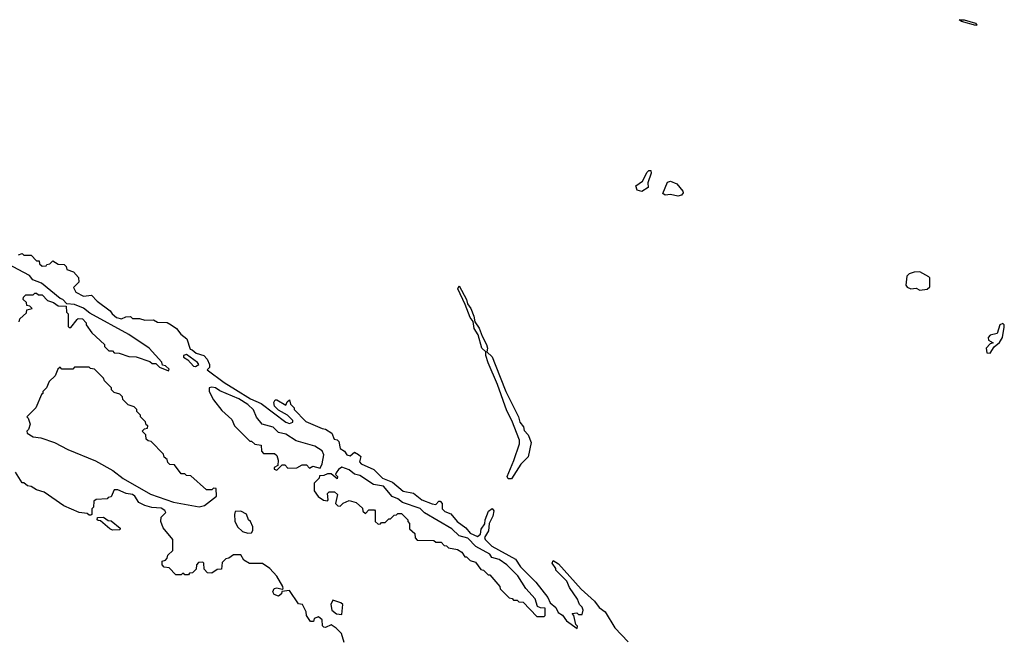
# Model space of a CAD drawing. Extents: x 2386423 to 2568864, y 578392 to 761999.
# Tile 24 of 256: x 2484561 to 2490012, y 595344 to 598765. Entities that reach past the tile are written whole.
import ezdxf

# ---------------------------------------------------------------- set-up
doc = ezdxf.new("R2010")
doc.units = 0

msp = doc.modelspace()

# ---------------------------------------------------------------- linework, layer by layer
at = {"layer": '0CON05XD'}
for points in [[(2489855, 598732.9), (2489775, 598754.4), (2489762.5, 598765), (2489790, 598765), (2489852.5, 598745), (2489860, 598735), (2489855, 598732.9)], [(2488005, 597812.5), (2487980.7, 597820.7), (2487972.5, 597845), (2488009.3, 597870.7), (2488035, 597920), (2488045, 597930), (2488055, 597930), (2488057.5, 597915), (2488038.3, 597861.7), (2488040, 597835), (2488005, 597812.5)], [(2488205, 597786.7), (2488165, 597796.7), (2488135, 597792.5), (2488121.7, 597801.7), (2488147.5, 597865), (2488165, 597871.2), (2488199.2, 597855), (2488232.5, 597815), (2488234, 597805), (2488225, 597792.5), (2488205, 597786.7)], [(2484555, 597462.5), (2484575, 597470), (2484585, 597460), (2484625, 597460), (2484655, 597430), (2484668.3, 597428.3), (2484671.7, 597411.7), (2484685, 597400), (2484708.3, 597401.7), (2484711.7, 597408.3), (2484728.3, 597411.7), (2484745, 597430), (2484775, 597410), (2484808.3, 597408.3), (2484818.3, 597398.3), (2484821.7, 597381.7), (2484858.3, 597368.3), (2484887, 597337), (2484888.3, 597311.7), (2484858.3, 597281.7), (2484871.2, 597255), (2484915, 597233.8), (2484958.3, 597238.3), (2484990, 597205), (2485063, 597153), (2485073.3, 597135), (2485097.5, 597115), (2485125, 597107.5), (2485148.3, 597118.3), (2485175, 597120), (2485185, 597110), (2485225, 597110), (2485255, 597100), (2485301.7, 597101.7), (2485325, 597090), (2485377, 597087), (2485400, 597075), (2485430, 597055), (2485453.6, 597023.6), (2485486.4, 596996.4), (2485505, 596940), (2485517, 596937), (2485538.3, 596918.3), (2485580, 596905), (2485600, 596885), (2485612.5, 596855), (2485611.7, 596838.3), (2485600, 596825), (2485693.3, 596755), (2485756.6, 596716.6), (2485838.8, 596665), (2485898.8, 596638.8), (2486034, 596535), (2486055, 596528), (2486073.3, 596535), (2486073.3, 596545), (2486043.6, 596573.6), (2485995, 596602.5), (2485972.5, 596625), (2485967.5, 596645), (2485975, 596660), (2485985, 596660), (2486035, 596630), (2486041.7, 596648.3), (2486055, 596660), (2486060, 596635), (2486080, 596615), (2486080, 596605), (2486145, 596540), (2486235, 596500), (2486255, 596497.5), (2486290, 596475), (2486301.7, 596441.7), (2486318.3, 596438.3), (2486328.3, 596428.3), (2486335, 596390), (2486360, 596375), (2486372.5, 596355), (2486391.7, 596348.3), (2486415, 596370), (2486437, 596357), (2486450, 596345), (2486442.5, 596315), (2486452.5, 596305), (2486522.5, 596272.5), (2486570, 596225), (2486625, 596203.3), (2486685, 596154.2), (2486741.7, 596141.7), (2486787.5, 596105), (2486845, 596082.5), (2486865, 596080), (2486881.7, 596098.3), (2486888.3, 596098.3), (2486900, 596085), (2486900, 596055), (2486915, 596040), (2486948.3, 596028.3), (2486982.5, 595985), (2487030.8, 595950.8), (2487055, 595921.2), (2487095, 595903.1), (2487112.5, 595915), (2487116.6, 595943.4), (2487137.1, 595972.9), (2487137.5, 595995), (2487156.6, 596043.4), (2487176.9, 596056.9), (2487186.5, 596045), (2487181.5, 596015), (2487160.8, 595975), (2487157, 595933), (2487134.2, 595895.8), (2487137.5, 595885), (2487175, 595849.4), (2487306.8, 595776.8), (2487334.3, 595735), (2487418.9, 595648.9), (2487484.5, 595564.5), (2487498.8, 595535), (2487529.5, 595509.5), (2487542, 595482), (2487565.8, 595465.8), (2487588.8, 595435), (2487647.5, 595392.5), (2487650, 595405), (2487640, 595415), (2487630, 595465), (2487620, 595475), (2487645, 595480), (2487655, 595470), (2487675, 595470), (2487680, 595495), (2487675, 595510), (2487660, 595525), (2487650, 595555), (2487605, 595620), (2487590, 595655), (2487530, 595715), (2487530, 595725), (2487510, 595755), (2487515, 595770), (2487545, 595750), (2487670.5, 595610.4), (2487743.9, 595543.9), (2487768.8, 595508.8), (2487803.3, 595485), (2487855.9, 595395.9), (2487929.4, 595319.4)], [(2484558.3, 597091.7), (2484561.7, 597108.3), (2484598.3, 597141.7), (2484601.7, 597158.3), (2484630, 597165), (2484618.3, 597178.3), (2484601.7, 597181.7), (2484598.3, 597198.3), (2484580, 597215), (2484581.7, 597228.3), (2484595, 597240), (2484635, 597240), (2484645, 597250), (2484655, 597250), (2484665, 597240), (2484685, 597240), (2484715, 597210), (2484748.3, 597198.3), (2484775, 597180), (2484818.3, 597178.3), (2484820, 597145), (2484830, 597135), (2484830, 597065), (2484835, 597060), (2484845, 597060), (2484880, 597105), (2484885, 597110), (2484908.3, 597108.3), (2484930, 597085), (2484930, 597075), (2484960.7, 597030.7), (2485030, 596965), (2485030, 596955), (2485055, 596930), (2485075, 596930), (2485085, 596920), (2485111.7, 596918.3), (2485165, 596900), (2485207, 596897), (2485281.7, 596871.7), (2485295, 596860), (2485315, 596860), (2485335, 596840), (2485385, 596820), (2485388.3, 596828.3), (2485368.3, 596848.3), (2485351.7, 596851.7), (2485348.3, 596868.3), (2485277.5, 596945), (2485165, 597022), (2484948.8, 597138.8), (2484915, 597167.5), (2484865, 597188), (2484821.7, 597191.7), (2484800, 597215), (2484785, 597220), (2484682.5, 597305), (2484633.9, 597323.9), (2484615, 597348), (2484493, 597413)], [(2489545, 597267.5), (2489585, 597272.5), (2489600, 597285), (2489600, 597335), (2489595, 597340), (2489545, 597367.5), (2489513, 597367), (2489485, 597357.5), (2489472.5, 597345), (2489467.5, 597295), (2489475, 597282.5), (2489495, 597273.3), (2489525, 597277.5), (2489545, 597267.5)], [(2487265, 596220.8), (2487259.6, 596235), (2487297.7, 596322.3), (2487328.9, 596415), (2487328.1, 596435), (2487285.5, 596545.5), (2487257.9, 596597.9), (2487207.5, 596745), (2487154.6, 596864.6), (2487141.9, 596905), (2487142.5, 596925), (2487119.4, 596945), (2487098.9, 597018.9), (2487076.9, 597055), (2487072.7, 597092.7), (2487054.7, 597114.7), (2487028.1, 597188.1), (2486986.2, 597275), (2486995, 597290), (2487035.5, 597215), (2487040.9, 597190.9), (2487058.9, 597165), (2487075, 597123.3), (2487081.2, 597091.2), (2487106, 597056), (2487121.1, 597011.1), (2487145.6, 596965), (2487150.6, 596945), (2487147.5, 596925), (2487177.2, 596897.2), (2487194.5, 596854.5), (2487251.9, 596705), (2487322.5, 596565), (2487330.8, 596535), (2487349.7, 596509.7), (2487355, 596490), (2487376.2, 596466.2), (2487393.6, 596423.6), (2487377, 596343), (2487335, 596302.5), (2487285, 596221.9), (2487265, 596220.8)], [(2489935, 596917.5), (2489957, 596953), (2489985, 596976.7), (2490002, 597005), (2490012.5, 597062.5), (2490012.5, 597075), (2490005, 597082.5), (2489987.5, 597075), (2489973, 597027), (2489935, 597016.7), (2489923.3, 597005), (2489925, 596990), (2489950, 596975), (2489935, 596970), (2489912.5, 596945), (2489915, 596920), (2489935, 596917.5)], [(2485535, 596843.1), (2485552.5, 596855), (2485546.4, 596866.4), (2485485, 596910), (2485467.5, 596905), (2485467.5, 596895), (2485491.7, 596881.7), (2485523.8, 596845), (2485535, 596843.1)], [(2485555, 596066), (2485585, 596073.8), (2485650, 596125), (2485648.3, 596168.3), (2485635, 596170), (2485625, 596160), (2485595, 596160), (2485508.3, 596238.3), (2485485, 596240), (2485475, 596250), (2485455, 596250), (2485418.3, 596298.3), (2485391.7, 596301.7), (2485381.7, 596311.7), (2485378.3, 596328.3), (2485361.7, 596341.7), (2485358.3, 596358.3), (2485288.3, 596428.3), (2485271.7, 596431.7), (2485261.7, 596441.7), (2485260, 596465), (2485240, 596485), (2485251.7, 596498.3), (2485268.3, 596501.7), (2485270, 596515), (2485261.7, 596521.7), (2485258.3, 596538.3), (2485230, 596565), (2485230, 596575), (2485210, 596595), (2485210, 596605), (2485195, 596620), (2485161.7, 596631.7), (2485131.7, 596661.7), (2485130, 596675), (2485115, 596690), (2485085, 596700), (2485070, 596715), (2485070, 596725), (2485030, 596765), (2485025, 596780), (2484975, 596830), (2484953, 596833), (2484945, 596840), (2484865, 596840), (2484855, 596830), (2484795, 596830), (2484785, 596840), (2484771.7, 596828.3), (2484758.3, 596791.7), (2484725, 596760), (2484710, 596725), (2484690, 596705), (2484690, 596695), (2484681.7, 596688.3), (2484650, 596615), (2484600, 596565), (2484608.3, 596558.3), (2484620, 596525), (2484610, 596495), (2484600, 596485), (2484602.5, 596475), (2484635, 596454.4), (2484679.2, 596449.2), (2484753.3, 596423.3), (2484827.5, 596385), (2484981.7, 596321.7), (2485077, 596267), (2485135, 596223.3), (2485285, 596137.5), (2485412.6, 596092.6), (2485555, 596066)], [(2485985, 596270), (2486015, 596300), (2486028.3, 596298.3), (2486045, 596280), (2486095, 596282.5), (2486125, 596300), (2486148.3, 596298.3), (2486165, 596280), (2486185, 596292.5), (2486225, 596280), (2486236.1, 596303.9), (2486244.3, 596355), (2486236.1, 596376.1), (2486195, 596403.3), (2486091.9, 596431.9), (2486035, 596468.8), (2485995, 596478), (2485965, 596507.1), (2485903.9, 596523.9), (2485872.5, 596562.5), (2485855, 596604), (2485825, 596634.3), (2485775, 596665.7), (2485668.8, 596708.8), (2485645, 596725.8), (2485625, 596730), (2485610, 596725), (2485610, 596705), (2485635, 596660), (2485680, 596600), (2485735, 596550), (2485750, 596515), (2485835, 596430), (2485845, 596430), (2485863, 596413), (2485898.3, 596408.3), (2485900, 596375), (2485911.7, 596361.7), (2485971.7, 596361.7), (2485985, 596350), (2485992.5, 596325), (2485990, 596295), (2485970, 596285), (2485970, 596275), (2485985, 596270)], [(2486357.5, 595315), (2486343.3, 595365), (2486312.5, 595395), (2486285, 595412.5), (2486255, 595397.5), (2486245, 595400), (2486238.3, 595408.3), (2486235, 595440), (2486215, 595457.5), (2486191.7, 595448.3), (2486188.3, 595431.7), (2486171.7, 595431.7), (2486150, 595465), (2486147.5, 595485), (2486127.5, 595525), (2486105, 595530), (2486055, 595602.5), (2486011.7, 595598.3), (2486010, 595585), (2485995, 595572.5), (2485970.7, 595580.7), (2485962.5, 595595), (2485970, 595615), (2485985, 595617.5), (2486015, 595610), (2486020, 595615), (2486017.5, 595625), (2485985, 595683.3), (2485946, 595725), (2485905, 595753.3), (2485833, 595753), (2485801.7, 595771.7), (2485785, 595800), (2485745, 595800), (2485718.3, 595781.7), (2485701.7, 595778.3), (2485681.7, 595758.3), (2485678.3, 595721.7), (2485655, 595720), (2485625, 595700), (2485601.7, 595701.7), (2485581.7, 595721.7), (2485580, 595755), (2485575, 595760), (2485551.7, 595758.3), (2485540, 595745), (2485538.3, 595721.7), (2485518.3, 595701.7), (2485501.7, 595698.3), (2485495, 595690), (2485475, 595690), (2485465, 595700), (2485455, 595690), (2485425, 595690), (2485388.3, 595728.3), (2485361.7, 595731.7), (2485350, 595745), (2485350, 595765), (2485368.3, 595771.7), (2485378.3, 595781.7), (2485381.7, 595798.3), (2485410, 595825), (2485410, 595885), (2485355, 595950), (2485342.5, 595985), (2485345, 596010), (2485370, 596035), (2485365, 596046.7), (2485345, 596060), (2485292.3, 596062.3), (2485255, 596073.3), (2485221.3, 596091.3), (2485198.1, 596125), (2485185, 596134.3), (2485150.8, 596140.8), (2485105, 596160), (2485085, 596160), (2485068.3, 596121.7), (2485051.7, 596118.3), (2485045, 596110), (2484985, 596107.5), (2484971.7, 596098.3), (2484970, 596065), (2484960, 596055), (2484960, 596025), (2484955, 596020), (2484945, 596020), (2484935, 596030), (2484890, 596035), (2484805, 596072.5), (2484697, 596147), (2484655, 596160), (2484625, 596180), (2484605, 596182.5), (2484585, 596200), (2484575, 596200), (2484538.3, 596258.3)], [(2487465, 595460), (2487470, 595465), (2487470, 595505), (2487445, 595506.7), (2487427.5, 595515), (2487415, 595557.5), (2487363.6, 595613.6), (2487318.8, 595685), (2487258, 595745), (2487215, 595775.7), (2487175.8, 595785.8), (2487163.3, 595805), (2487086.4, 595846.4), (2487043.1, 595893.1), (2486995, 595905.7), (2486954, 595945), (2486802.7, 596032.7), (2486777.6, 596057.6), (2486680.9, 596090.9), (2486655, 596110.6), (2486623.1, 596123.1), (2486575, 596180.8), (2486519.4, 596189.4), (2486445, 596239.4), (2486415, 596248.1), (2486385, 596270.6), (2486345, 596286), (2486325.8, 596274.2), (2486312.5, 596255), (2486310, 596245), (2486320, 596235), (2486318.3, 596221.7), (2486285, 596250), (2486265, 596250), (2486245, 596240), (2486221.7, 596238.3), (2486220, 596225), (2486191.7, 596198.3), (2486192.5, 596155), (2486213.6, 596123.6), (2486243, 596103), (2486265, 596100), (2486270, 596105), (2486265, 596140), (2486275, 596150), (2486305, 596150), (2486320, 596135), (2486310, 596085), (2486323, 596073), (2486335, 596070), (2486353, 596087), (2486385, 596102.5), (2486425, 596090), (2486458.3, 596058.3), (2486461.7, 596041.7), (2486475, 596030), (2486495, 596050), (2486525, 596050), (2486530, 596045), (2486530, 595985), (2486545, 595970), (2486558.3, 595971.7), (2486565, 595980), (2486585, 595980), (2486605, 596000), (2486615, 596000), (2486635, 596020), (2486648.3, 596021.7), (2486655, 596030), (2486675, 596030), (2486710, 595995), (2486710, 595985), (2486720, 595975), (2486720, 595945), (2486748.3, 595918.3), (2486750, 595895), (2486761.7, 595881.7), (2486855, 595880), (2486865, 595870), (2486895, 595870), (2486911.7, 595851.7), (2486925, 595850), (2486935, 595840), (2486985, 595830), (2487010, 595815), (2487025, 595790), (2487035, 595790), (2487055, 595770), (2487085, 595760), (2487115, 595720), (2487130, 595715), (2487155, 595690), (2487165, 595690), (2487220, 595625), (2487221.7, 595611.7), (2487271.7, 595561.7), (2487288.3, 595558.3), (2487295, 595550), (2487315, 595550), (2487325, 595540), (2487348.3, 595538.3), (2487425, 595460), (2487465, 595460)], [(2485825, 595920.8), (2485845, 595922.5), (2485852.5, 595935), (2485852.5, 595955), (2485840, 595985), (2485827.5, 595995), (2485816.1, 596026.1), (2485785, 596043.3), (2485755, 596040), (2485750, 596025), (2485752, 595988), (2485767.1, 595955), (2485795, 595930.5), (2485825, 595920.8)], [(2485075, 595937.5), (2485060, 595945), (2485008.3, 595988.3), (2484995, 595990), (2484990, 595995), (2484991.7, 596008.3), (2485025, 596010), (2485051.7, 595991.7), (2485068.3, 595988.3), (2485118.3, 595948.3), (2485115, 595940), (2485075, 595937.5)], [(2486345, 595470), (2486350, 595525), (2486340, 595535), (2486295, 595550), (2486284.2, 595525.8), (2486290, 595495), (2486315, 595474.4), (2486345, 595470)]]:
    msp.add_lwpolyline(points, dxfattribs=at)

doc.saveas('drawing.dxf')
